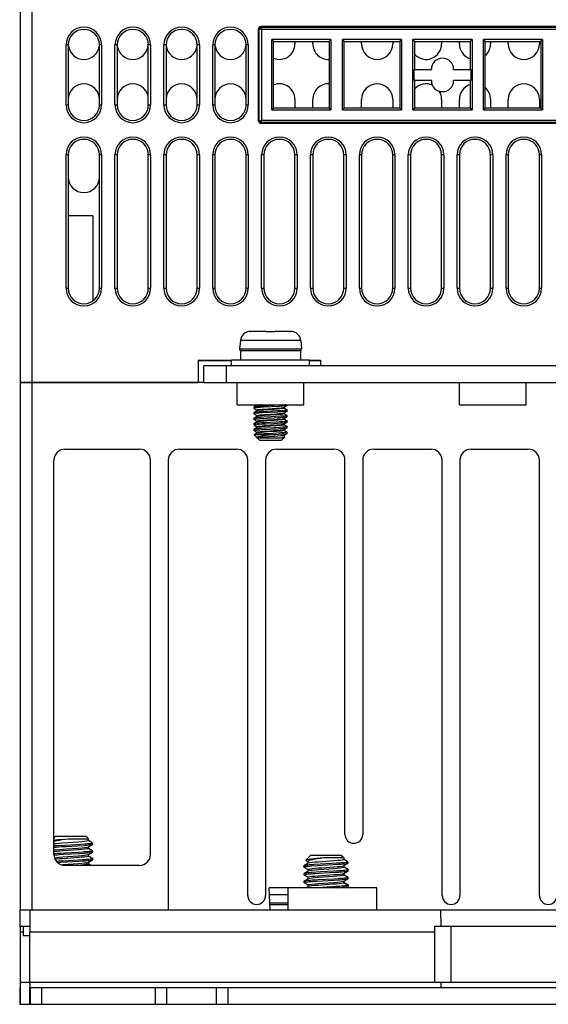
# Model space of a CAD drawing. Header units: millimetres. Extents: x 841 to 1588, y -90 to 564.
# Tile 26 of 39: x 1084 to 1132, y 394 to 482. Entities that reach past the tile are written whole.
import ezdxf

# ---------------------------------------------------------------- set-up
doc = ezdxf.new("R2010")
doc.units = ezdxf.units.MM
doc.header["$LTSCALE"] = 30.734
doc.layers.get('0').update_dxf_attribs({"linetype": 'CONTINUOUS'})

msp = doc.modelspace()

# ---------------------------------------------------------------- linework, layer by layer
for p, q in [((1085.003, 546.526), (1085.003, 449.526)), ((1084.003, 449.526), (1084.003, 545.526)), ((1105.628, 481.576), (1105.628, 481.513)), ((1157.378, 481.576), (1105.628, 481.576)), ((1105.628, 481.513), (1157.378, 481.513)), ((1105.428, 473.076), (1105.428, 481.376)), ((1105.491, 481.376), (1105.428, 481.376)), ((1105.491, 473.076), (1105.491, 481.376)), ((1105.494, 481.376), (1105.491, 481.376)), ((1105.691, 481.313), (1105.691, 473.139)), ((1157.315, 481.313), (1105.691, 481.313)), ((1088.103, 474.526), (1088.103, 479.926)), ((1088.303, 479.926), (1088.103, 479.926)), ((1088.303, 479.926), (1088.303, 474.526)), ((1091.103, 474.526), (1091.103, 479.926)), ((1091.303, 479.926), (1091.103, 479.926)), ((1091.303, 479.926), (1091.303, 474.526)), ((1092.503, 474.526), (1092.503, 479.926)), ((1092.703, 479.926), (1092.503, 479.926)), ((1092.703, 479.926), (1092.703, 474.526)), ((1095.503, 474.526), (1095.503, 479.926)), ((1095.703, 479.926), (1095.503, 479.926)), ((1095.703, 479.926), (1095.703, 474.526)), ((1096.903, 474.526), (1096.903, 479.926)), ((1097.103, 479.926), (1096.903, 479.926)), ((1097.103, 479.926), (1097.103, 474.526)), ((1099.903, 474.526), (1099.903, 479.926)), ((1100.103, 479.926), (1099.903, 479.926)), ((1100.103, 479.926), (1100.103, 474.526)), ((1101.303, 474.526), (1101.303, 479.926)), ((1101.503, 479.926), (1101.303, 479.926)), ((1101.503, 479.926), (1101.503, 474.526)), ((1104.303, 474.526), (1104.303, 479.926)), ((1104.503, 479.926), (1104.303, 479.926)), ((1104.503, 479.926), (1104.503, 474.526)), ((1106.618, 474.086), (1106.617, 480.408)), ((1106.617, 480.408), (1106.778, 480.226)), ((1111.939, 480.408), (1106.617, 480.408)), ((1106.778, 474.226), (1106.778, 480.226)), ((1106.778, 480.226), (1111.778, 480.226)), ((1108.703, 480.226), (1108.703, 480.026)), ((1110.303, 480.026), (1110.303, 480.226)), ((1111.778, 480.226), (1111.94, 480.408)), ((1111.778, 480.226), (1111.778, 474.226)), ((1111.94, 480.408), (1111.939, 474.086)), ((1112.968, 474.086), (1112.967, 480.408)), ((1112.967, 480.408), (1113.128, 480.226)), ((1118.289, 480.408), (1112.967, 480.408)), ((1113.128, 474.226), (1113.128, 480.226)), ((1113.128, 480.226), (1118.128, 480.226)), ((1114.703, 480.026), (1114.703, 480.226)), ((1117.503, 480.226), (1117.503, 480.026)), ((1118.128, 480.226), (1118.29, 480.408)), ((1118.128, 480.226), (1118.128, 474.226)), ((1118.29, 480.408), (1118.289, 474.086)), ((1119.318, 474.086), (1119.317, 480.408)), ((1119.317, 480.408), (1119.478, 480.226)), ((1124.639, 480.408), (1119.317, 480.408)), ((1119.478, 477.726), (1119.478, 480.226)), ((1119.478, 480.226), (1124.478, 480.226)), ((1121.903, 480.226), (1121.903, 480.026)), ((1123.503, 480.026), (1123.503, 480.226)), ((1124.478, 480.226), (1124.64, 480.408)), ((1124.478, 480.226), (1124.478, 477.726)), ((1124.64, 480.408), (1124.639, 474.086)), ((1125.668, 474.086), (1125.667, 480.408)), ((1125.667, 480.408), (1125.828, 480.226)), ((1130.989, 480.408), (1125.667, 480.408)), ((1125.828, 474.226), (1125.828, 480.226)), ((1125.828, 480.226), (1130.828, 480.226)), ((1126.303, 480.226), (1126.303, 480.026)), ((1127.903, 480.026), (1127.903, 480.226)), ((1130.703, 480.226), (1130.703, 480.026)), ((1130.828, 480.226), (1130.99, 480.408)), ((1130.828, 480.226), (1130.828, 474.226)), ((1130.99, 480.408), (1130.989, 474.086)), ((1119.44, 476.726), (1119.44, 477.726)), ((1119.44, 477.726), (1120.978, 477.726)), ((1122.978, 477.726), (1124.517, 477.726)), ((1124.517, 477.726), (1124.517, 476.726)), ((1120.978, 476.726), (1119.44, 476.726)), ((1119.478, 474.226), (1119.478, 476.726)), ((1124.517, 476.726), (1122.978, 476.726)), ((1124.478, 476.726), (1124.478, 474.226)), ((1088.103, 474.526), (1088.303, 474.526)), ((1091.103, 474.526), (1091.303, 474.526)), ((1092.503, 474.526), (1092.703, 474.526)), ((1095.503, 474.526), (1095.703, 474.526)), ((1096.903, 474.526), (1097.103, 474.526)), ((1099.903, 474.526), (1100.103, 474.526)), ((1101.303, 474.526), (1101.503, 474.526)), ((1104.303, 474.526), (1104.503, 474.526)), ((1108.703, 475.026), (1108.703, 474.226)), ((1110.303, 474.226), (1110.303, 475.026)), ((1114.703, 474.226), (1114.703, 475.026)), ((1117.503, 475.026), (1117.503, 474.226)), ((1121.903, 475.026), (1121.903, 474.226)), ((1123.503, 474.226), (1123.503, 475.026)), ((1126.303, 475.026), (1126.303, 474.226)), ((1127.903, 474.226), (1127.903, 475.026)), ((1130.703, 475.026), (1130.703, 474.226)), ((1106.617, 474.086), (1111.939, 474.086)), ((1106.618, 474.086), (1106.778, 474.226)), ((1111.778, 474.226), (1106.778, 474.226)), ((1111.939, 474.086), (1111.778, 474.226)), ((1112.967, 474.086), (1118.289, 474.086)), ((1113.128, 474.226), (1112.968, 474.086)), ((1118.128, 474.226), (1113.128, 474.226)), ((1118.289, 474.086), (1118.128, 474.226)), ((1119.317, 474.086), (1124.639, 474.086)), ((1119.478, 474.226), (1119.318, 474.086)), ((1124.478, 474.226), (1119.478, 474.226)), ((1124.639, 474.086), (1124.478, 474.226)), ((1125.667, 474.086), (1130.989, 474.086)), ((1125.828, 474.226), (1125.668, 474.086)), ((1130.828, 474.226), (1125.828, 474.226)), ((1130.989, 474.086), (1130.828, 474.226)), ((1105.428, 473.076), (1105.491, 473.076)), ((1105.628, 472.939), (1105.628, 472.876)), ((1157.378, 472.939), (1105.628, 472.939)), ((1105.628, 472.876), (1157.378, 472.876)), ((1105.691, 473.139), (1157.315, 473.139)), ((1088.103, 458.026), (1088.103, 470.026)), ((1088.303, 470.026), (1088.103, 470.026)), ((1088.303, 470.026), (1088.303, 458.026)), ((1091.103, 458.026), (1091.103, 470.026)), ((1091.303, 470.026), (1091.103, 470.026)), ((1091.303, 470.026), (1091.303, 458.026)), ((1092.503, 458.026), (1092.503, 470.026)), ((1092.703, 470.026), (1092.503, 470.026)), ((1092.703, 470.026), (1092.703, 458.026)), ((1095.503, 458.026), (1095.503, 470.026)), ((1095.703, 470.026), (1095.503, 470.026)), ((1095.703, 470.026), (1095.703, 458.026)), ((1096.903, 458.026), (1096.903, 470.026)), ((1097.103, 470.026), (1096.903, 470.026)), ((1097.103, 470.026), (1097.103, 458.026)), ((1099.903, 458.026), (1099.903, 470.026)), ((1100.103, 470.026), (1099.903, 470.026)), ((1100.103, 470.026), (1100.103, 458.026)), ((1101.303, 458.026), (1101.303, 470.026)), ((1101.503, 470.026), (1101.303, 470.026)), ((1101.503, 470.026), (1101.503, 458.026)), ((1104.303, 458.026), (1104.303, 470.026)), ((1104.503, 470.026), (1104.303, 470.026)), ((1104.503, 470.026), (1104.503, 458.026)), ((1105.703, 458.026), (1105.703, 470.026)), ((1105.903, 470.026), (1105.703, 470.026)), ((1105.903, 470.026), (1105.903, 458.026)), ((1108.703, 458.026), (1108.703, 470.026)), ((1108.903, 470.026), (1108.703, 470.026)), ((1108.903, 470.026), (1108.903, 458.026)), ((1110.103, 458.026), (1110.103, 470.026)), ((1110.303, 470.026), (1110.103, 470.026)), ((1110.303, 470.026), (1110.303, 458.026)), ((1113.103, 458.026), (1113.103, 470.026)), ((1113.303, 470.026), (1113.103, 470.026)), ((1113.303, 470.026), (1113.303, 458.026)), ((1114.503, 458.026), (1114.503, 470.026)), ((1114.703, 470.026), (1114.503, 470.026)), ((1114.703, 470.026), (1114.703, 458.026)), ((1117.503, 458.026), (1117.503, 470.026)), ((1117.703, 470.026), (1117.503, 470.026)), ((1117.703, 470.026), (1117.703, 458.026)), ((1118.903, 458.026), (1118.903, 470.026)), ((1119.103, 470.026), (1118.903, 470.026)), ((1119.103, 470.026), (1119.103, 458.026)), ((1121.903, 458.026), (1121.903, 470.026)), ((1122.103, 470.026), (1121.903, 470.026)), ((1122.103, 470.026), (1122.103, 458.026)), ((1123.303, 458.026), (1123.303, 470.026)), ((1123.503, 470.026), (1123.303, 470.026)), ((1123.503, 470.026), (1123.503, 458.026)), ((1126.503, 470.026), (1126.303, 470.026)), ((1126.303, 458.026), (1126.303, 470.026)), ((1126.503, 470.026), (1126.503, 458.026)), ((1127.903, 470.026), (1127.703, 470.026)), ((1127.703, 458.026), (1127.703, 470.026)), ((1127.903, 470.026), (1127.903, 458.026)), ((1130.903, 470.026), (1130.703, 470.026)), ((1130.703, 458.026), (1130.703, 470.026)), ((1130.903, 470.026), (1130.903, 458.026)), ((1090.503, 464.526), (1088.303, 464.526)), ((1090.503, 464.526), (1090.503, 456.879)), ((1088.103, 458.026), (1088.303, 458.026)), ((1091.103, 458.026), (1091.303, 458.026)), ((1092.503, 458.026), (1092.703, 458.026)), ((1095.503, 458.026), (1095.703, 458.026)), ((1096.903, 458.026), (1097.103, 458.026)), ((1099.903, 458.026), (1100.103, 458.026)), ((1101.303, 458.026), (1101.503, 458.026)), ((1104.303, 458.026), (1104.503, 458.026)), ((1105.703, 458.026), (1105.903, 458.026)), ((1108.703, 458.026), (1108.903, 458.026)), ((1110.103, 458.026), (1110.303, 458.026)), ((1113.103, 458.026), (1113.303, 458.026)), ((1114.503, 458.026), (1114.703, 458.026)), ((1117.503, 458.026), (1117.703, 458.026)), ((1118.903, 458.026), (1119.103, 458.026)), ((1121.903, 458.026), (1122.103, 458.026)), ((1123.303, 458.026), (1123.503, 458.026)), ((1126.303, 458.026), (1126.503, 458.026)), ((1127.703, 458.026), (1127.903, 458.026)), ((1130.703, 458.026), (1130.903, 458.026)), ((1104.684, 454.126), (1104.715, 454.126)), ((1106.103, 454.126), (1104.73, 454.126)), ((1106.103, 454.125), (1106.446, 454.126)), ((1106.903, 454.126), (1106.903, 454.126)), ((1108.277, 454.126), (1106.903, 454.126)), ((1103.789, 453.305), (1103.722, 452.544)), ((1109.218, 453.305), (1103.789, 453.305)), ((1109.218, 453.305), (1109.284, 452.544)), ((1103.722, 452.544), (1109.284, 452.544)), ((1103.803, 452.365), (1103.803, 451.526)), ((1109.196, 452.365), (1103.803, 452.365)), ((1109.196, 452.365), (1109.196, 451.526)), ((1100.003, 451.526), (1100.003, 449.526)), ((1100.003, 451.526), (1103.003, 451.526)), ((1103.003, 451.487), (1100.003, 451.487)), ((1103.003, 451.026), (1103.003, 451.526)), ((1110.003, 451.526), (1103.003, 451.526)), ((1110.003, 451.526), (1111.003, 451.526)), ((1110.003, 451.026), (1110.003, 451.526)), ((1111.003, 451.487), (1110.003, 451.487)), ((1111.003, 451.526), (1111.003, 451.026)), ((1100.503, 449.526), (1100.503, 451.026)), ((1162.503, 451.026), (1100.503, 451.026)), ((1102.503, 451.026), (1102.503, 449.526)), ((1084.003, 402.026), (1084.003, 449.526)), ((1100.503, 449.526), (1084.003, 449.526)), ((1084.003, 449.526), (1100.003, 449.526)), ((1085.003, 449.526), (1085.003, 402.026)), ((1100.503, 449.526), (1162.503, 449.526)), ((1103.503, 447.526), (1103.503, 449.526)), ((1103.503, 447.526), (1103.503, 449.526)), ((1109.503, 447.526), (1109.503, 449.526)), ((1109.503, 447.526), (1109.503, 449.526)), ((1123.503, 447.526), (1123.503, 449.526)), ((1123.503, 447.526), (1123.503, 449.526)), ((1129.503, 447.526), (1129.503, 449.526)), ((1129.503, 447.526), (1129.503, 449.526)), ((1103.503, 447.526), (1109.503, 447.526)), ((1103.503, 447.526), (1109.503, 447.526)), ((1105.01, 447.313), (1105.003, 447.306)), ((1105.003, 447.306), (1105.003, 447.206)), ((1105.021, 447.218), (1105.003, 447.206)), ((1105.003, 447.206), (1105.01, 447.199)), ((1105.281, 447.471), (1105.01, 447.313)), ((1105.01, 447.199), (1105.272, 447.047)), ((1105.282, 446.971), (1105.01, 446.813)), ((1105.122, 447.238), (1105.021, 447.218)), ((1105.274, 447.526), (1105.274, 447.462)), ((1105.274, 447.05), (1105.305, 447.068)), ((1105.274, 447.05), (1105.274, 446.962)), ((1105.305, 447.48), (1105.281, 447.471)), ((1105.315, 446.983), (1105.282, 446.971)), ((1107.174, 446.968), (1105.764, 446.89)), ((1107.279, 447.474), (1105.87, 447.396)), ((1107.279, 447.374), (1105.87, 447.296)), ((1105.974, 447.139), (1107.035, 447.211)), ((1107.733, 447.212), (1107.691, 447.191)), ((1107.702, 447.282), (1107.725, 447.291)), ((1107.725, 447.291), (1107.997, 447.449)), ((1107.725, 446.791), (1107.997, 446.949)), ((1107.733, 447.3), (1107.733, 447.212)), ((1107.997, 447.063), (1107.735, 447.216)), ((1107.939, 447.433), (1107.791, 447.413)), ((1107.997, 447.449), (1107.939, 447.433)), ((1107.997, 446.949), (1107.991, 446.946)), ((1108.001, 447.452), (1107.997, 447.449)), ((1107.997, 447.063), (1108.003, 447.056)), ((1108.003, 446.956), (1107.997, 446.949)), ((1108.003, 447.456), (1108.001, 447.452)), ((1108.003, 447.456), (1108.003, 447.526)), ((1108.003, 446.956), (1108.003, 447.056)), ((1123.503, 447.526), (1129.503, 447.526)), ((1123.503, 447.526), (1129.503, 447.526)), ((1105.003, 446.806), (1105.003, 446.706)), ((1105.003, 446.706), (1105.01, 446.699)), ((1105.01, 446.813), (1105.004, 446.806)), ((1105.01, 446.314), (1105.004, 446.306)), ((1105.004, 446.306), (1105.004, 446.206)), ((1105.08, 446.832), (1105.01, 446.813)), ((1105.01, 446.699), (1105.272, 446.547)), ((1105.282, 446.471), (1105.011, 446.314)), ((1105.011, 446.199), (1105.272, 446.047)), ((1105.078, 446.231), (1105.14, 446.24)), ((1105.274, 446.55), (1105.305, 446.568)), ((1105.274, 446.55), (1105.274, 446.462)), ((1105.274, 446.05), (1105.315, 446.071)), ((1105.274, 446.05), (1105.274, 445.962)), ((1105.305, 446.48), (1105.282, 446.471)), ((1105.764, 446.89), (1105.47, 446.871)), ((1105.563, 446.277), (1105.857, 446.296)), ((1105.885, 446.397), (1105.594, 446.379)), ((1107.174, 446.868), (1105.764, 446.79)), ((1105.857, 446.296), (1106.184, 446.315)), ((1105.97, 446.639), (1107.03, 446.71)), ((1107.036, 446.623), (1105.973, 446.552)), ((1106.184, 446.315), (1106.868, 446.35)), ((1106.868, 446.35), (1107.193, 446.369)), ((1107.606, 446.397), (1107.716, 446.406)), ((1107.733, 446.212), (1107.691, 446.192)), ((1107.692, 446.279), (1107.725, 446.291)), ((1107.701, 446.782), (1107.725, 446.791)), ((1107.733, 446.712), (1107.702, 446.694)), ((1107.725, 446.292), (1107.996, 446.449)), ((1107.733, 446.8), (1107.733, 446.712)), ((1107.733, 446.3), (1107.733, 446.212)), ((1107.996, 446.564), (1107.735, 446.716)), ((1107.997, 446.063), (1107.735, 446.216)), ((1108.002, 446.456), (1108.002, 446.557)), ((1108.003, 445.956), (1108.003, 446.056)), ((1105.009, 445.7), (1105.003, 445.707)), ((1105.003, 445.306), (1105.003, 445.206)), ((1105.004, 445.807), (1105.004, 445.706)), ((1105.282, 445.971), (1105.01, 445.814)), ((1105.281, 445.471), (1105.01, 445.313)), ((1105.01, 445.199), (1105.272, 445.047)), ((1105.011, 445.699), (1105.272, 445.547)), ((1105.072, 445.23), (1105.133, 445.239)), ((1105.103, 445.735), (1105.175, 445.744)), ((1105.274, 445.55), (1105.305, 445.568)), ((1105.274, 445.55), (1105.274, 445.462)), ((1105.305, 445.48), (1105.281, 445.471)), ((1105.315, 445.983), (1105.282, 445.971)), ((1105.491, 445.772), (1105.771, 445.79)), ((1105.994, 445.903), (1105.689, 445.886)), ((1105.771, 445.79), (1106.089, 445.809)), ((1105.834, 445.294), (1107.175, 445.368)), ((1105.971, 445.639), (1107.031, 445.711)), ((1107.04, 445.623), (1105.974, 445.552)), ((1107.008, 445.959), (1105.994, 445.903)), ((1106.089, 445.809), (1106.774, 445.845)), ((1106.804, 445.448), (1106.122, 445.411)), ((1106.774, 445.845), (1107.108, 445.864)), ((1107.319, 445.977), (1107.008, 445.959)), ((1107.108, 445.864), (1107.407, 445.882)), ((1107.559, 445.494), (1107.287, 445.476)), ((1107.691, 445.279), (1107.725, 445.291)), ((1107.701, 445.782), (1107.726, 445.791)), ((1107.733, 445.712), (1107.702, 445.694)), ((1107.733, 445.212), (1107.702, 445.194)), ((1107.725, 445.291), (1107.996, 445.449)), ((1107.726, 445.791), (1107.997, 445.949)), ((1107.733, 445.8), (1107.733, 445.712)), ((1107.733, 445.3), (1107.733, 445.212)), ((1107.996, 445.564), (1107.735, 445.716)), ((1107.996, 445.064), (1107.735, 445.216)), ((1107.921, 445.53), (1107.856, 445.52)), ((1107.932, 446.031), (1107.871, 446.022)), ((1107.997, 445.949), (1108.003, 445.956)), ((1108.003, 445.456), (1108.003, 445.556)), ((1105.503, 444.326), (1105.016, 444.813)), ((1105.282, 444.971), (1105.018, 444.818)), ((1105.051, 444.826), (1105.018, 444.818)), ((1105.104, 444.836), (1105.051, 444.826)), ((1106.411, 444.826), (1105.051, 444.826)), ((1105.177, 444.845), (1105.104, 444.836)), ((1105.274, 445.05), (1105.315, 445.071)), ((1105.274, 445.05), (1105.274, 444.962)), ((1105.277, 444.556), (1107.494, 444.556)), ((1105.305, 444.98), (1105.282, 444.971)), ((1105.503, 444.326), (1107.503, 444.326)), ((1105.919, 444.899), (1105.624, 444.882)), ((1106.754, 444.945), (1105.919, 444.899)), ((1105.938, 444.637), (1106.854, 444.698)), ((1107.39, 444.982), (1106.754, 444.945)), ((1106.918, 444.853), (1107.233, 444.872)), ((1107.233, 444.872), (1107.511, 444.89)), ((1107.494, 444.556), (1107.653, 444.578)), ((1107.503, 444.326), (1107.783, 444.606)), ((1107.511, 444.89), (1107.631, 444.899)), ((1107.693, 444.78), (1107.726, 444.791)), ((1107.726, 444.792), (1107.996, 444.949)), ((1107.726, 444.64), (1107.733, 444.657)), ((1107.733, 444.8), (1107.733, 444.657)), ((1107.79, 444.64), (1107.74, 444.669)), ((1107.903, 445.027), (1107.833, 445.018)), ((1107.996, 445.064), (1108.003, 445.056)), ((1108.002, 444.956), (1108.002, 445.057)), ((1088.003, 443.526), (1094.703, 443.526)), ((1098.303, 443.526), (1103.453, 443.526)), ((1107.053, 443.526), (1112.203, 443.526)), ((1115.803, 443.526), (1120.953, 443.526)), ((1124.553, 443.526), (1129.703, 443.526)), ((1087.003, 407.026), (1087.003, 442.526)), ((1095.703, 407.026), (1095.703, 442.526)), ((1097.303, 442.526), (1097.303, 402.026)), ((1104.453, 403.326), (1104.453, 442.526)), ((1106.053, 442.526), (1106.053, 403.326)), ((1113.203, 408.826), (1113.203, 442.526)), ((1114.803, 442.526), (1114.803, 408.826)), ((1121.953, 403.326), (1121.953, 442.526)), ((1123.553, 442.526), (1123.553, 403.326)), ((1130.703, 403.326), (1130.703, 442.526)), ((1087.103, 408.626), (1087.003, 408.526)), ((1089.902, 408.626), (1087.105, 408.626)), ((1088.281, 408.405), (1087.67, 408.351)), ((1089.208, 408.14), (1087.8, 408.04)), ((1090.124, 408.405), (1088.281, 408.405)), ((1089.398, 407.923), (1089.016, 407.9)), ((1089.745, 407.946), (1089.398, 407.923)), ((1089.903, 408.626), (1090.124, 408.405)), ((1090.124, 408.265), (1090.084, 408.24)), ((1090.113, 407.714), (1090.494, 407.935)), ((1090.124, 408.264), (1090.124, 408.405)), ((1090.421, 408.099), (1090.127, 408.269)), ((1090.425, 408.015), (1090.358, 408.003)), ((1090.42, 408.1), (1090.456, 408.073)), ((1090.471, 408.026), (1090.425, 408.015)), ((1090.456, 408.073), (1090.471, 408.026)), ((1090.471, 408.026), (1090.502, 408.026)), ((1090.487, 408.042), (1090.503, 408.027)), ((1090.494, 407.936), (1090.503, 407.946)), ((1090.503, 407.946), (1090.503, 408.027)), ((1087.103, 407.084), (1087.003, 407.076)), ((1087.256, 407.096), (1087.103, 407.084)), ((1087.202, 407.692), (1087.733, 407.727)), ((1087.601, 407.119), (1087.256, 407.096)), ((1089.016, 407.9), (1087.436, 407.809)), ((1087.489, 407.013), (1087.861, 407.035)), ((1087.986, 407.142), (1087.601, 407.119)), ((1087.733, 407.727), (1088.128, 407.751)), ((1089.208, 407.44), (1087.809, 407.34)), ((1087.861, 407.035), (1089.283, 407.116)), ((1089.206, 407.211), (1087.986, 407.142)), ((1088.128, 407.751), (1089.138, 407.808)), ((1088.139, 407.528), (1089.2, 407.602)), ((1089.138, 407.808), (1089.687, 407.841)), ((1089.572, 407.233), (1089.206, 407.211)), ((1089.283, 407.116), (1089.644, 407.139)), ((1090.083, 407.703), (1090.113, 407.715)), ((1090.124, 407.565), (1090.083, 407.54)), ((1090.112, 407.014), (1090.493, 407.235)), ((1090.124, 407.565), (1090.124, 407.714)), ((1090.124, 406.865), (1090.124, 407.028)), ((1090.493, 407.357), (1090.127, 407.57)), ((1090.423, 407.314), (1090.355, 407.303)), ((1090.502, 407.246), (1090.502, 407.346)), ((1087.015, 406.978), (1087.16, 406.989)), ((1087.794, 406.431), (1087.428, 406.408)), ((1087.626, 406.321), (1089.23, 406.413)), ((1089.21, 406.511), (1087.794, 406.431)), ((1087.795, 406.802), (1089.201, 406.902)), ((1089.205, 406.74), (1087.805, 406.64)), ((1087.805, 406.103), (1089.211, 406.203)), ((1089.578, 406.534), (1089.21, 406.511)), ((1089.23, 406.413), (1089.597, 406.435)), ((1090.118, 406.155), (1090.05, 406.131)), ((1090.124, 406.865), (1090.083, 406.84)), ((1090.084, 407.003), (1090.112, 407.014)), ((1090.084, 406.302), (1090.113, 406.314)), ((1090.113, 406.314), (1090.493, 406.535)), ((1090.12, 406.157), (1090.118, 406.155)), ((1090.118, 406.155), (1090.34, 406.026)), ((1090.124, 406.165), (1090.124, 406.328)), ((1090.494, 406.656), (1090.127, 406.869)), ((1090.375, 406.026), (1090.127, 406.17)), ((1090.424, 406.615), (1090.355, 406.603)), ((1090.502, 406.547), (1090.502, 406.646)), ((1109.894, 406.228), (1109.514, 406.007)), ((1109.68, 406.503), (1109.675, 406.492)), ((1109.675, 406.492), (1109.876, 406.376)), ((1109.678, 406.49), (1109.675, 406.492)), ((1110.103, 406.926), (1109.68, 406.503)), ((1109.882, 406.215), (1109.882, 406.386)), ((1109.923, 406.24), (1109.894, 406.228)), ((1112.902, 406.926), (1110.105, 406.926)), ((1112.016, 406.2), (1110.436, 406.109)), ((1111.281, 406.705), (1110.67, 406.651)), ((1112.208, 406.44), (1110.8, 406.34)), ((1113.124, 406.705), (1111.281, 406.705)), ((1112.398, 406.223), (1112.016, 406.2)), ((1112.138, 406.108), (1112.687, 406.141)), ((1112.745, 406.246), (1112.398, 406.223)), ((1112.903, 406.926), (1113.124, 406.705)), ((1113.124, 406.565), (1113.084, 406.54)), ((1113.113, 406.014), (1113.494, 406.235)), ((1113.124, 406.564), (1113.124, 406.705)), ((1113.421, 406.399), (1113.127, 406.569)), ((1113.425, 406.315), (1113.358, 406.303)), ((1113.42, 406.4), (1113.456, 406.373)), ((1113.471, 406.326), (1113.425, 406.315)), ((1113.456, 406.373), (1113.471, 406.326)), ((1113.471, 406.326), (1113.502, 406.326)), ((1113.487, 406.342), (1113.503, 406.327)), ((1113.494, 406.236), (1113.503, 406.246)), ((1113.503, 406.246), (1113.503, 406.327)), ((1087.655, 406.091), (1087.805, 406.103)), ((1094.703, 406.026), (1088.003, 406.026)), ((1109.504, 405.996), (1109.504, 405.896)), ((1109.504, 405.297), (1109.504, 405.196)), ((1109.513, 405.886), (1109.88, 405.673)), ((1109.893, 405.528), (1109.513, 405.307)), ((1109.882, 405.678), (1109.924, 405.703)), ((1109.882, 405.515), (1109.882, 405.678)), ((1109.924, 405.54), (1109.893, 405.528)), ((1110.202, 405.992), (1110.733, 406.027)), ((1110.601, 405.419), (1110.256, 405.396)), ((1110.489, 405.313), (1110.861, 405.335)), ((1110.986, 405.442), (1110.601, 405.419)), ((1110.733, 406.027), (1111.128, 406.051)), ((1112.208, 405.74), (1110.809, 405.64)), ((1110.861, 405.335), (1112.283, 405.416)), ((1112.206, 405.511), (1110.986, 405.442)), ((1111.128, 406.051), (1112.138, 406.108)), ((1111.139, 405.828), (1112.2, 405.902)), ((1112.572, 405.533), (1112.206, 405.511)), ((1112.283, 405.416), (1112.644, 405.439)), ((1113.083, 406.003), (1113.113, 406.015)), ((1113.124, 405.865), (1113.083, 405.84)), ((1113.084, 405.303), (1113.112, 405.314)), ((1113.112, 405.314), (1113.493, 405.535)), ((1113.124, 405.865), (1113.124, 406.014)), ((1113.124, 405.165), (1113.124, 405.328)), ((1113.493, 405.657), (1113.127, 405.87)), ((1113.423, 405.614), (1113.355, 405.603)), ((1113.502, 405.546), (1113.502, 405.646)), ((1109.512, 405.186), (1109.504, 405.196)), ((1109.504, 404.596), (1109.504, 404.496)), ((1109.513, 405.186), (1109.88, 404.973)), ((1109.894, 404.828), (1109.513, 404.607)), ((1109.514, 404.485), (1109.879, 404.272)), ((1109.586, 404.529), (1109.654, 404.54)), ((1109.604, 405.231), (1109.679, 405.243)), ((1109.882, 404.977), (1109.923, 405.003)), ((1109.882, 404.815), (1109.882, 404.977)), ((1109.923, 404.84), (1109.894, 404.828)), ((1110.794, 404.731), (1110.428, 404.708)), ((1110.626, 404.621), (1112.23, 404.713)), ((1112.21, 404.811), (1110.794, 404.731)), ((1110.795, 405.102), (1112.201, 405.202)), ((1112.205, 405.04), (1110.805, 404.94)), ((1110.805, 404.403), (1112.211, 404.503)), ((1112.578, 404.834), (1112.21, 404.811)), ((1112.23, 404.713), (1112.597, 404.735)), ((1113.118, 404.455), (1113.05, 404.431)), ((1113.124, 405.165), (1113.083, 405.14)), ((1113.084, 404.602), (1113.113, 404.614)), ((1113.113, 404.614), (1113.493, 404.835)), ((1113.12, 404.457), (1113.118, 404.455)), ((1113.118, 404.455), (1113.485, 404.243)), ((1113.124, 404.465), (1113.124, 404.628)), ((1113.494, 404.956), (1113.127, 405.169)), ((1113.494, 404.257), (1113.127, 404.47)), ((1113.424, 404.915), (1113.355, 404.903)), ((1113.502, 404.847), (1113.502, 404.946)), ((1108.082, 404.026), (1106.392, 404.026)), ((1106.461, 402.026), (1106.392, 404.026)), ((1116.082, 404.026), (1108.082, 404.026)), ((1108.082, 402.026), (1108.082, 404.026)), ((1109.893, 404.127), (1109.72, 404.027)), ((1109.882, 404.277), (1109.923, 404.302)), ((1109.882, 404.115), (1109.882, 404.277)), ((1109.921, 404.139), (1109.893, 404.128)), ((1111.19, 404.054), (1110.721, 404.026)), ((1112.13, 404.334), (1111.085, 404.261)), ((1112.008, 404.099), (1111.19, 404.054)), ((1112.387, 404.122), (1112.008, 404.099)), ((1112.729, 404.144), (1112.387, 404.122)), ((1113.305, 404.026), (1113.493, 404.135)), ((1113.417, 404.213), (1113.346, 404.202)), ((1113.493, 404.135), (1113.495, 404.137)), ((1113.503, 404.247), (1113.495, 404.236)), ((1113.495, 404.236), (1113.495, 404.137)), ((1113.495, 404.137), (1113.503, 404.146)), ((1113.503, 404.147), (1113.503, 404.246)), ((1116.082, 402.026), (1116.082, 404.026)), ((1108.082, 403.376), (1106.414, 403.376)), ((1108.082, 402.626), (1106.44, 402.626)), ((1084.003, 402.026), (1083.981, 402.026)), ((1084.003, 402.026), (1097.303, 402.026)), ((1084.842, 401.913), (1084.843, 401.719)), ((1084.843, 401.719), (1084.847, 400.896)), ((1097.303, 402.026), (1165.703, 402.026)), ((1108.082, 402.476), (1106.446, 402.476)), ((1121.843, 401.719), (1121.841, 401.913)), ((1121.847, 400.896), (1121.843, 401.719)), ((1083.971, 400.473), (1083.975, 401.589)), ((1084.847, 400.896), (1084.848, 400.026)), ((1121.847, 400.526), (1121.847, 400.896)), ((1083.979, 400.38), (1083.976, 394.278)), ((1084.251, 400.026), (1083.978, 400.026)), ((1084.251, 400.526), (1083.981, 400.526)), ((1084.823, 400.526), (1084.251, 400.526)), ((1084.251, 400.526), (1084.251, 399.726)), ((1084.838, 400.526), (1084.823, 400.526)), ((1121.253, 400.026), (1084.848, 400.026)), ((1084.848, 395.371), (1084.848, 400.026)), ((1141.753, 400.526), (1121.253, 400.526)), ((1121.253, 400.526), (1121.253, 395.526)), ((1122.753, 395.526), (1122.753, 400.526)), ((1084.251, 399.726), (1084.841, 399.726)), ((1083.978, 395.526), (1084.841, 395.526)), ((1084.848, 395.526), (1121.253, 395.526)), ((1121.253, 395.526), (1141.753, 395.526)), ((1121.848, 395.371), (1121.847, 395.526)), ((1083.926, 395.026), (1083.969, 395.026)), ((1083.926, 395.026), (1083.926, 393.526)), ((1084.842, 394.656), (1084.841, 395.079)), ((1084.845, 393.834), (1084.842, 394.656)), ((1084.848, 395.371), (1084.849, 395.122)), ((1084.849, 395.122), (1084.85, 395.051)), ((1084.85, 395.026), (1179.892, 395.026)), ((1084.893, 393.526), (1084.893, 395.026)), ((1085.898, 395.026), (1085.898, 393.526)), ((1096.148, 393.526), (1096.148, 395.026)), ((1097.143, 395.026), (1097.143, 393.526)), ((1101.624, 395.026), (1101.624, 393.526)), ((1101.643, 393.526), (1101.643, 395.026)), ((1102.647, 395.026), (1102.647, 393.526)), ((1121.848, 395.122), (1121.848, 395.371)), ((1121.849, 395.051), (1121.848, 395.122)), ((1084.847, 393.639), (1084.845, 393.834)), ((1083.926, 393.526), (1179.892, 393.526)), ((1084.848, 393.577), (1084.847, 393.639))]:
    msp.add_line(p, q)
for points in [[(1105.628, 481.513), (1105.602, 481.51), (1105.576, 481.503), (1105.552, 481.49), (1105.532, 481.473), (1105.515, 481.452), (1105.502, 481.429), (1105.494, 481.403), (1105.491, 481.376)], [(1105.628, 481.513), (1105.629, 481.508), (1105.632, 481.497), (1105.637, 481.479), (1105.644, 481.455), (1105.653, 481.427), (1105.663, 481.393), (1105.676, 481.355), (1105.691, 481.313)], [(1105.691, 481.313), (1105.657, 481.326), (1105.624, 481.337), (1105.594, 481.347), (1105.567, 481.355), (1105.544, 481.362), (1105.525, 481.367), (1105.51, 481.371), (1105.494, 481.376)], [(1105.491, 473.076), (1105.496, 473.077), (1105.508, 473.08), (1105.526, 473.085), (1105.549, 473.092), (1105.578, 473.101), (1105.612, 473.111), (1105.65, 473.124), (1105.691, 473.139)], [(1105.491, 473.076), (1105.494, 473.049), (1105.502, 473.024), (1105.515, 473), (1105.532, 472.979), (1105.552, 472.962), (1105.576, 472.95), (1105.602, 472.942), (1105.628, 472.939)], [(1105.636, 472.969), (1105.629, 472.943), (1105.628, 472.939)], [(1105.691, 473.139), (1105.676, 473.097), (1105.663, 473.058), (1105.652, 473.022), (1105.643, 472.992), (1105.636, 472.969)], [(1104.715, 454.126), (1104.722, 454.126), (1104.73, 454.126)], [(1106.446, 454.126), (1106.767, 454.126), (1106.903, 454.125)], [(1108.277, 454.126), (1108.284, 454.126), (1108.292, 454.126)], [(1108.292, 454.126), (1108.307, 454.126), (1108.315, 454.126), (1108.323, 454.125)], [(1105.305, 447.357), (1105.122, 447.338), (1105.022, 447.318), (1105.01, 447.313)], [(1105.87, 447.296), (1105.559, 447.277), (1105.305, 447.257), (1105.122, 447.238)], [(1105.654, 447.526), (1105.544, 447.516), (1105.396, 447.498), (1105.305, 447.48)], [(1105.87, 447.396), (1105.559, 447.377), (1105.305, 447.357)], [(1105.305, 447.068), (1105.397, 447.086), (1105.544, 447.104), (1105.74, 447.122), (1105.974, 447.139)], [(1106.185, 447.066), (1105.887, 447.046), (1105.632, 447.025), (1105.436, 447.004), (1105.315, 446.983)], [(1107.691, 447.191), (1107.568, 447.171), (1107.374, 447.15), (1107.12, 447.129), (1106.823, 447.108), (1106.185, 447.066)], [(1107.035, 447.211), (1107.269, 447.228), (1107.464, 447.246), (1107.611, 447.264), (1107.702, 447.282)], [(1107.901, 447.027), (1107.727, 447.007), (1107.48, 446.988), (1107.174, 446.968)], [(1107.888, 447.526), (1107.791, 447.513), (1107.567, 447.494), (1107.279, 447.474)], [(1107.791, 447.413), (1107.567, 447.394), (1107.279, 447.374)], [(1107.991, 446.946), (1107.901, 446.927), (1107.727, 446.907)], [(1108.003, 447.056), (1107.991, 447.046), (1107.901, 447.027)], [(1105.08, 446.732), (1105.008, 446.712), (1105.003, 446.706)], [(1105.004, 446.206), (1105.009, 446.213), (1105.034, 446.222), (1105.078, 446.231)], [(1105.01, 446.199), (1105.004, 446.204), (1105.004, 446.206)], [(1105.348, 446.361), (1105.246, 446.353), (1105.16, 446.344), (1105.092, 446.334), (1105.043, 446.325), (1105.013, 446.315), (1105.01, 446.314)], [(1105.47, 446.871), (1105.237, 446.851), (1105.08, 446.832)], [(1105.764, 446.79), (1105.469, 446.771), (1105.237, 446.751), (1105.08, 446.732)], [(1105.14, 446.24), (1105.221, 446.249), (1105.319, 446.259), (1105.434, 446.268), (1105.563, 446.277)], [(1105.305, 446.568), (1105.397, 446.586), (1105.544, 446.604), (1105.739, 446.622), (1105.97, 446.639)], [(1105.973, 446.552), (1105.739, 446.534), (1105.543, 446.516), (1105.396, 446.498), (1105.305, 446.48)], [(1105.315, 446.071), (1105.437, 446.092), (1105.631, 446.112), (1105.884, 446.133), (1106.18, 446.154), (1106.816, 446.196)], [(1106.186, 446.067), (1105.888, 446.046), (1105.632, 446.025), (1105.437, 446.004), (1105.315, 445.983)], [(1105.594, 446.379), (1105.464, 446.37), (1105.348, 446.361)], [(1107.361, 446.48), (1106.548, 446.434), (1105.885, 446.397)], [(1107.691, 446.192), (1107.569, 446.171), (1107.375, 446.15), (1107.121, 446.129), (1106.825, 446.108), (1106.186, 446.067)], [(1106.816, 446.196), (1107.114, 446.217), (1107.372, 446.238), (1107.57, 446.259), (1107.692, 446.279)], [(1107.03, 446.71), (1107.263, 446.728), (1107.46, 446.746), (1107.609, 446.764), (1107.701, 446.782)], [(1107.702, 446.694), (1107.61, 446.676), (1107.463, 446.659), (1107.268, 446.641), (1107.036, 446.623)], [(1107.727, 446.907), (1107.48, 446.888), (1107.174, 446.868)], [(1107.193, 446.369), (1107.342, 446.378), (1107.606, 446.397)], [(1107.815, 446.516), (1107.725, 446.507), (1107.618, 446.498), (1107.497, 446.489), (1107.361, 446.48)], [(1107.716, 446.406), (1107.81, 446.415), (1107.886, 446.425), (1107.943, 446.434), (1107.981, 446.443), (1107.996, 446.449)], [(1107.944, 446.534), (1107.889, 446.525), (1107.815, 446.516)], [(1108.003, 446.057), (1107.998, 446.05), (1107.975, 446.041), (1107.932, 446.031)], [(1108.003, 446.557), (1108.001, 446.552), (1107.982, 446.543), (1107.944, 446.534)], [(1107.996, 446.564), (1108, 446.561), (1108.003, 446.557)], [(1107.996, 446.449), (1108, 446.452), (1108.002, 446.456)], [(1107.996, 446.064), (1108.002, 446.059), (1108.003, 446.057)], [(1105.003, 445.707), (1105.003, 445.708), (1105.017, 445.717), (1105.05, 445.726), (1105.103, 445.735)], [(1105.003, 445.206), (1105.007, 445.212), (1105.03, 445.221), (1105.072, 445.23)], [(1105.01, 445.199), (1105.005, 445.202), (1105.003, 445.206)], [(1105.01, 445.814), (1105.008, 445.812), (1105.004, 445.807)], [(1105.011, 445.314), (1105.006, 445.31), (1105.004, 445.307)], [(1105.314, 445.859), (1105.217, 445.849), (1105.137, 445.841), (1105.075, 445.831), (1105.032, 445.822), (1105.01, 445.814)], [(1105.29, 445.357), (1105.196, 445.347), (1105.12, 445.338), (1105.062, 445.329), (1105.024, 445.32), (1105.011, 445.314)], [(1105.133, 445.239), (1105.213, 445.248), (1105.309, 445.258), (1105.421, 445.267), (1105.546, 445.276), (1105.685, 445.285), (1105.834, 445.294)], [(1105.175, 445.744), (1105.265, 445.754), (1105.37, 445.763), (1105.491, 445.772)], [(1105.658, 445.384), (1105.522, 445.375), (1105.399, 445.366), (1105.29, 445.357)], [(1105.305, 445.568), (1105.397, 445.586), (1105.545, 445.604), (1105.74, 445.622), (1105.971, 445.639)], [(1105.974, 445.552), (1105.739, 445.534), (1105.543, 445.516), (1105.396, 445.498), (1105.305, 445.48)], [(1105.689, 445.886), (1105.552, 445.877), (1105.426, 445.868), (1105.314, 445.859)], [(1105.315, 445.071), (1105.437, 445.092), (1105.632, 445.113), (1105.886, 445.133), (1106.182, 445.154), (1106.817, 445.196)], [(1106.122, 445.411), (1105.96, 445.402), (1105.658, 445.384)], [(1107.702, 445.194), (1107.61, 445.176), (1107.462, 445.158), (1107.266, 445.141), (1107.033, 445.123), (1106.774, 445.105)], [(1107.287, 445.476), (1106.972, 445.457), (1106.804, 445.448)], [(1106.817, 445.196), (1107.114, 445.217), (1107.371, 445.238), (1107.568, 445.258), (1107.691, 445.279)], [(1107.031, 445.711), (1107.263, 445.728), (1107.46, 445.746), (1107.609, 445.764), (1107.701, 445.782)], [(1107.702, 445.694), (1107.611, 445.677), (1107.465, 445.659), (1107.272, 445.641), (1107.04, 445.623)], [(1107.175, 445.368), (1107.324, 445.377), (1107.461, 445.386), (1107.585, 445.396), (1107.696, 445.404)], [(1107.871, 446.022), (1107.793, 446.013), (1107.697, 446.005), (1107.585, 445.996), (1107.459, 445.986), (1107.319, 445.977)], [(1107.407, 445.882), (1107.538, 445.892), (1107.655, 445.901)], [(1107.856, 445.52), (1107.774, 445.511), (1107.675, 445.503), (1107.559, 445.494)], [(1107.655, 445.901), (1107.757, 445.91), (1107.843, 445.919), (1107.911, 445.929), (1107.962, 445.938), (1107.993, 445.947), (1107.997, 445.949)], [(1107.696, 445.404), (1107.792, 445.413), (1107.872, 445.422), (1107.934, 445.431), (1107.977, 445.441), (1107.996, 445.449)], [(1108.003, 445.556), (1107.995, 445.548), (1107.967, 445.539), (1107.921, 445.53)], [(1107.996, 445.564), (1108.003, 445.557), (1108.003, 445.556)], [(1107.996, 445.449), (1107.999, 445.451), (1108.003, 445.456)], [(1105.018, 444.818), (1105.015, 444.815), (1105.016, 444.813)], [(1105.372, 444.863), (1105.266, 444.854), (1105.177, 444.845)], [(1105.277, 444.556), (1105.293, 444.603), (1105.39, 444.65), (1105.557, 444.694), (1105.788, 444.738), (1106.078, 444.782), (1106.411, 444.826)], [(1105.277, 444.556), (1105.339, 444.576), (1105.478, 444.597), (1105.682, 444.617), (1105.938, 444.637)], [(1106.774, 445.105), (1106.231, 445.07), (1105.972, 445.052), (1105.738, 445.034), (1105.543, 445.016), (1105.396, 444.998), (1105.305, 444.98)], [(1105.624, 444.882), (1105.492, 444.873), (1105.372, 444.863)], [(1106.41, 444.826), (1106.581, 444.835), (1106.918, 444.853)], [(1106.854, 444.698), (1107.142, 444.719), (1107.388, 444.739), (1107.576, 444.759), (1107.693, 444.78)], [(1107.642, 445), (1107.523, 444.991), (1107.39, 444.982)], [(1107.494, 444.556), (1107.565, 444.572), (1107.624, 444.589)], [(1107.624, 444.589), (1107.671, 444.606), (1107.705, 444.623), (1107.726, 444.64)], [(1107.631, 444.899), (1107.738, 444.908), (1107.827, 444.917), (1107.9, 444.926), (1107.954, 444.936), (1107.988, 444.945), (1107.997, 444.949)], [(1107.833, 445.018), (1107.746, 445.009), (1107.642, 445)], [(1107.653, 444.578), (1107.757, 444.601), (1107.797, 444.619)], [(1107.797, 444.619), (1107.799, 444.623), (1107.79, 444.64)], [(1108.003, 445.056), (1108.003, 445.054), (1107.988, 445.045), (1107.955, 445.036), (1107.903, 445.027)], [(1107.997, 444.949), (1108.003, 444.955), (1108.003, 444.957)], [(1088.281, 408.405), (1087.998, 408.365), (1087.732, 408.325), (1087.49, 408.285), (1087.28, 408.245), (1087.11, 408.205), (1087.003, 408.171)], [(1087.67, 408.351), (1087.394, 408.324), (1087.151, 408.298), (1087.003, 408.278)], [(1087.8, 408.04), (1087.491, 408.015), (1087.235, 407.99), (1087.043, 407.965), (1087.003, 407.956)], [(1090.084, 408.24), (1089.964, 408.215), (1089.771, 408.19), (1089.516, 408.165), (1089.208, 408.14)], [(1089.687, 407.841), (1089.849, 407.853), (1089.996, 407.864), (1090.126, 407.877), (1090.239, 407.889), (1090.332, 407.9), (1090.405, 407.912), (1090.459, 407.923), (1090.491, 407.934), (1090.494, 407.936)], [(1090.358, 408.003), (1090.272, 407.992), (1090.166, 407.98), (1090.042, 407.969), (1089.901, 407.958), (1089.745, 407.946)], [(1087.436, 407.809), (1087.266, 407.797), (1087.111, 407.786), (1087.003, 407.776)], [(1087.003, 407.677), (1087.051, 407.681), (1087.202, 407.692)], [(1087.003, 407.419), (1087.045, 407.428), (1087.24, 407.453), (1087.498, 407.478), (1087.802, 407.503), (1088.139, 407.528)], [(1087.809, 407.34), (1087.501, 407.315), (1087.241, 407.29), (1087.045, 407.265), (1087.003, 407.256)], [(1089.2, 407.602), (1089.507, 407.627), (1089.766, 407.652), (1089.962, 407.678), (1090.083, 407.703)], [(1090.083, 407.54), (1089.962, 407.515), (1089.769, 407.489), (1089.513, 407.464), (1089.208, 407.44)], [(1090.355, 407.303), (1090.267, 407.292), (1090.16, 407.28), (1090.035, 407.268), (1089.894, 407.257), (1089.739, 407.245), (1089.572, 407.233)], [(1089.644, 407.139), (1089.807, 407.15), (1089.955, 407.162), (1090.088, 407.174), (1090.205, 407.185), (1090.304, 407.196), (1090.384, 407.207), (1090.444, 407.219), (1090.484, 407.23), (1090.493, 407.235)], [(1090.503, 407.346), (1090.497, 407.338), (1090.47, 407.326), (1090.423, 407.314)], [(1090.493, 407.235), (1090.501, 407.242), (1090.502, 407.246)], [(1090.494, 407.357), (1090.502, 407.349), (1090.503, 407.346)], [(1087.051, 406.729), (1087.234, 406.752), (1087.489, 406.777), (1087.795, 406.802)], [(1087.805, 406.64), (1087.497, 406.615), (1087.239, 406.59), (1087.114, 406.574)], [(1087.16, 406.989), (1087.319, 407.001), (1087.489, 407.013)], [(1087.428, 406.408), (1087.26, 406.397), (1087.23, 406.394)], [(1087.318, 406.3), (1087.443, 406.309), (1087.626, 406.321)], [(1089.201, 406.902), (1089.51, 406.927), (1089.77, 406.952), (1089.965, 406.978), (1090.084, 407.003)], [(1090.083, 406.84), (1089.962, 406.814), (1089.768, 406.789), (1089.511, 406.765), (1089.205, 406.74)], [(1089.211, 406.203), (1089.516, 406.228), (1089.772, 406.253), (1089.964, 406.277), (1090.084, 406.302)], [(1090.355, 406.603), (1090.267, 406.592), (1090.161, 406.58), (1090.037, 406.569), (1089.898, 406.557), (1089.744, 406.546), (1089.578, 406.534)], [(1089.597, 406.435), (1089.765, 406.447), (1089.919, 406.459), (1090.058, 406.471), (1090.181, 406.482), (1090.285, 406.493), (1090.37, 406.505), (1090.434, 406.517), (1090.478, 406.529), (1090.494, 406.536)], [(1090.124, 406.165), (1090.124, 406.163), (1090.124, 406.162), (1090.123, 406.16), (1090.122, 406.159), (1090.12, 406.157)], [(1090.503, 406.646), (1090.497, 406.638), (1090.471, 406.626), (1090.424, 406.615)], [(1090.494, 406.656), (1090.502, 406.649), (1090.503, 406.646)], [(1090.494, 406.536), (1090.5, 406.54), (1090.503, 406.547)], [(1109.801, 406.545), (1109.707, 406.518), (1109.68, 406.503)], [(1110.67, 406.651), (1110.394, 406.624), (1110.151, 406.598), (1109.951, 406.571), (1109.801, 406.545)], [(1109.985, 406.466), (1109.908, 406.426), (1109.882, 406.386)], [(1110.8, 406.34), (1110.491, 406.315), (1110.235, 406.29), (1110.043, 406.265), (1109.923, 406.24)], [(1111.281, 406.705), (1110.998, 406.665), (1110.732, 406.625), (1110.49, 406.585), (1110.28, 406.545), (1110.11, 406.505), (1109.985, 406.466)], [(1113.084, 406.54), (1112.964, 406.515), (1112.771, 406.49), (1112.516, 406.465), (1112.208, 406.44)], [(1112.687, 406.141), (1112.849, 406.153), (1112.996, 406.164), (1113.126, 406.177), (1113.239, 406.189), (1113.332, 406.2), (1113.405, 406.212), (1113.459, 406.223), (1113.491, 406.234), (1113.494, 406.236)], [(1113.358, 406.303), (1113.272, 406.292), (1113.166, 406.28), (1113.042, 406.269), (1112.901, 406.258), (1112.745, 406.246)], [(1090.05, 406.131), (1089.909, 406.107), (1089.702, 406.082), (1089.44, 406.058), (1089.13, 406.034), (1089.023, 406.026)], [(1109.513, 406.007), (1109.511, 406.005), (1109.504, 405.996)], [(1109.504, 405.896), (1109.505, 405.901), (1109.523, 405.912), (1109.561, 405.923)], [(1109.513, 405.886), (1109.508, 405.889), (1109.504, 405.896)], [(1109.513, 405.307), (1109.509, 405.304), (1109.504, 405.296)], [(1110.436, 406.109), (1110.266, 406.097), (1110.111, 406.086), (1109.971, 406.074), (1109.847, 406.062), (1109.742, 406.05), (1109.654, 406.039), (1109.586, 406.028), (1109.538, 406.017), (1109.513, 406.007)], [(1110.256, 405.396), (1110.103, 405.384), (1109.965, 405.373), (1109.842, 405.362), (1109.737, 405.351), (1109.65, 405.339), (1109.583, 405.328), (1109.535, 405.316), (1109.513, 405.307)], [(1109.561, 405.923), (1109.621, 405.935), (1109.701, 405.946)], [(1109.679, 405.243), (1109.774, 405.255), (1109.886, 405.266), (1110.015, 405.278), (1110.16, 405.289), (1110.319, 405.301), (1110.489, 405.313)], [(1109.701, 405.946), (1109.799, 405.958), (1109.916, 405.969), (1110.051, 405.981), (1110.202, 405.992)], [(1109.924, 405.703), (1110.045, 405.728), (1110.24, 405.753), (1110.498, 405.778), (1110.802, 405.803), (1111.139, 405.828)], [(1110.809, 405.64), (1110.501, 405.615), (1110.241, 405.59), (1110.045, 405.565), (1109.924, 405.54)], [(1112.2, 405.902), (1112.507, 405.927), (1112.766, 405.952), (1112.962, 405.978), (1113.083, 406.003)], [(1112.201, 405.202), (1112.51, 405.227), (1112.77, 405.252), (1112.965, 405.278), (1113.084, 405.303)], [(1113.083, 405.84), (1112.962, 405.815), (1112.769, 405.789), (1112.513, 405.764), (1112.208, 405.74)], [(1113.355, 405.603), (1113.267, 405.592), (1113.16, 405.58), (1113.035, 405.568), (1112.894, 405.557), (1112.739, 405.545), (1112.572, 405.533)], [(1112.644, 405.439), (1112.807, 405.45), (1112.955, 405.462), (1113.088, 405.474), (1113.205, 405.485), (1113.304, 405.496), (1113.384, 405.507), (1113.444, 405.519), (1113.484, 405.53), (1113.493, 405.535)], [(1113.503, 405.646), (1113.497, 405.638), (1113.47, 405.626), (1113.423, 405.614)], [(1113.493, 405.535), (1113.501, 405.542), (1113.502, 405.546)], [(1113.494, 405.657), (1113.502, 405.649), (1113.503, 405.646)], [(1109.504, 405.196), (1109.515, 405.208), (1109.549, 405.219), (1109.604, 405.231)], [(1109.513, 404.607), (1109.509, 404.604), (1109.504, 404.596)], [(1109.504, 404.496), (1109.511, 404.506), (1109.538, 404.517), (1109.586, 404.529)], [(1109.513, 404.485), (1109.504, 404.494), (1109.504, 404.496)], [(1110.428, 404.708), (1110.26, 404.697), (1110.106, 404.685), (1109.967, 404.673), (1109.843, 404.662), (1109.736, 404.65), (1109.648, 404.639), (1109.581, 404.627), (1109.534, 404.616), (1109.513, 404.607)], [(1109.654, 404.54), (1109.742, 404.551), (1109.848, 404.563), (1109.973, 404.574), (1110.115, 404.586), (1110.273, 404.597), (1110.443, 404.609), (1110.626, 404.621)], [(1109.923, 405.003), (1110.042, 405.028), (1110.234, 405.052), (1110.489, 405.077), (1110.795, 405.102)], [(1110.805, 404.94), (1110.497, 404.915), (1110.239, 404.89), (1110.044, 404.865), (1109.923, 404.84)], [(1109.923, 404.302), (1110.043, 404.328), (1110.237, 404.353), (1110.496, 404.378), (1110.805, 404.403)], [(1113.05, 404.431), (1112.909, 404.407), (1112.702, 404.382), (1112.44, 404.358), (1112.13, 404.334)], [(1113.083, 405.14), (1112.962, 405.114), (1112.768, 405.089), (1112.511, 405.065), (1112.205, 405.04)], [(1112.211, 404.503), (1112.516, 404.528), (1112.772, 404.553), (1112.964, 404.577), (1113.084, 404.602)], [(1113.355, 404.903), (1113.267, 404.892), (1113.161, 404.88), (1113.037, 404.869), (1112.898, 404.857), (1112.744, 404.846), (1112.578, 404.834)], [(1112.597, 404.735), (1112.765, 404.747), (1112.919, 404.759), (1113.058, 404.771), (1113.181, 404.782), (1113.285, 404.793), (1113.37, 404.805), (1113.434, 404.817), (1113.478, 404.829), (1113.494, 404.836)], [(1113.124, 404.465), (1113.124, 404.463), (1113.124, 404.462), (1113.123, 404.46), (1113.122, 404.459), (1113.12, 404.457)], [(1113.503, 404.946), (1113.497, 404.938), (1113.471, 404.926), (1113.424, 404.915)], [(1113.494, 404.956), (1113.502, 404.949), (1113.503, 404.946)], [(1113.494, 404.836), (1113.5, 404.84), (1113.503, 404.847)], [(1111.085, 404.261), (1110.755, 404.236), (1110.462, 404.212), (1110.218, 404.188), (1110.035, 404.163), (1109.921, 404.139)], [(1112.452, 404.026), (1112.565, 404.033), (1112.73, 404.045), (1112.884, 404.056), (1113.023, 404.068), (1113.148, 404.079), (1113.256, 404.09), (1113.346, 404.102), (1113.417, 404.113), (1113.466, 404.125), (1113.493, 404.135)], [(1113.346, 404.202), (1113.256, 404.19), (1113.148, 404.178), (1113.023, 404.167), (1112.883, 404.156), (1112.729, 404.144)], [(1113.495, 404.236), (1113.466, 404.225), (1113.417, 404.213)], [(1113.493, 404.257), (1113.502, 404.248), (1113.503, 404.247)], [(1083.975, 401.589), (1083.977, 401.827), (1083.978, 401.913), (1083.979, 401.975), (1083.98, 402.013), (1083.981, 402.026)], [(1084.838, 402.026), (1084.839, 402.013), (1084.841, 401.975), (1084.842, 401.913)], [(1121.841, 401.913), (1121.84, 401.975), (1121.839, 402.013), (1121.838, 402.026)], [(1083.981, 400.526), (1083.98, 400.52), (1083.98, 400.501), (1083.98, 400.471), (1083.979, 400.38)], [(1084.85, 395.051), (1084.85, 395.033), (1084.85, 395.026)], [(1121.85, 395.026), (1121.849, 395.033), (1121.849, 395.051)], [(1083.976, 394.278), (1083.973, 393.725), (1083.972, 393.639), (1083.971, 393.577), (1083.97, 393.539), (1083.969, 393.526)], [(1084.85, 393.526), (1084.849, 393.539), (1084.848, 393.577)]]:
    msp.add_lwpolyline(points)
for centre, radius, start, end in [((1089.703, 479.926), 1.6, 0, 180), ((1094.103, 479.926), 1.6, 0, 180), ((1098.503, 479.926), 1.6, 0, 180), ((1102.903, 479.926), 1.6, 0, 180), ((1105.628, 481.376), 0.2, 90, 180), ((1089.703, 479.926), 1.4, 0, 180), ((1094.103, 479.926), 1.4, 0, 180), ((1098.503, 479.926), 1.4, 0, 180), ((1102.903, 479.926), 1.4, 0, 180), ((1089.703, 480.026), 1.4, 186.98928, 352.99192), ((1094.103, 480.026), 1.4, 186.98928, 352.99192), ((1098.503, 480.026), 1.4, 186.98928, 352.99192), ((1102.903, 480.026), 1.4, 186.98928, 352.99192), ((1107.303, 480.026), 1.4, 247.95895, 360), ((1111.703, 480.026), 1.4, 180, 273.08816), ((1116.103, 480.026), 1.4, 180, 360), ((1120.503, 480.026), 1.4, 222.86145, 360), ((1124.903, 480.026), 1.4, 180, 252.2809), ((1124.903, 480.026), 1.4, 311.36402, 360), ((1129.303, 480.026), 1.4, 180, 360), ((1121.978, 477.726), 1, 0, 180), ((1089.703, 475.026), 1.4, 0, 180), ((1094.103, 475.026), 1.4, 0, 180), ((1098.503, 475.026), 1.4, 0, 180), ((1102.903, 475.026), 1.4, 0, 180), ((1107.303, 475.026), 1.4, 0, 112.04489), ((1111.703, 475.026), 1.4, 86.91284, 180), ((1116.103, 475.026), 1.4, 0, 180), ((1120.503, 475.026), 1.4, 65.8436, 137.12593), ((1121.978, 476.726), 1, 180, 360), ((1124.903, 475.026), 1.4, 107.71584, 180), ((1129.303, 475.026), 1.4, 0, 180), ((1120.503, 475.026), 1.4, 0, 32.2452), ((1124.903, 475.026), 1.4, 0, 48.63612), ((1089.703, 474.526), 1.6, 180, 360), ((1089.703, 474.526), 1.4, 180, 360), ((1094.103, 474.526), 1.6, 180, 360), ((1094.103, 474.526), 1.4, 180, 360), ((1098.503, 474.526), 1.6, 180, 360), ((1098.503, 474.526), 1.4, 180, 360), ((1102.903, 474.526), 1.6, 180, 360), ((1102.903, 474.526), 1.4, 180, 360), ((1105.628, 473.076), 0.2, 180, 270), ((1089.703, 470.026), 1.6, 0, 180), ((1089.703, 470.026), 1.4, 0, 180), ((1094.103, 470.026), 1.6, 0, 180), ((1094.103, 470.026), 1.4, 0, 180), ((1098.503, 470.026), 1.6, 0, 180), ((1098.503, 470.026), 1.4, 0, 180), ((1102.903, 470.026), 1.6, 0, 180), ((1102.903, 470.026), 1.4, 0, 180), ((1107.303, 470.026), 1.6, 0, 180), ((1107.303, 470.026), 1.4, 0, 180), ((1111.703, 470.026), 1.6, 0, 180), ((1111.703, 470.026), 1.4, 0, 180), ((1116.103, 470.026), 1.6, 0, 180), ((1116.103, 470.026), 1.4, 0, 180), ((1120.503, 470.026), 1.6, 0, 180), ((1120.503, 470.026), 1.4, 0, 180), ((1124.903, 470.026), 1.6, 0, 180), ((1124.903, 470.026), 1.4, 0, 180), ((1129.303, 470.026), 1.6, 0, 180), ((1129.303, 470.026), 1.4, 0, 180), ((1089.703, 468.026), 1.4, 180, 360), ((1089.703, 458.026), 1.6, 180, 360), ((1089.703, 458.026), 1.4, 180, 360), ((1094.103, 458.026), 1.6, 180, 360), ((1094.103, 458.026), 1.4, 180, 360), ((1098.503, 458.026), 1.6, 180, 360), ((1098.503, 458.026), 1.4, 180, 360), ((1102.903, 458.026), 1.6, 180, 360), ((1102.903, 458.026), 1.4, 180, 360), ((1107.303, 458.026), 1.6, 180, 360), ((1107.303, 458.026), 1.4, 180, 360), ((1111.703, 458.026), 1.6, 180, 360), ((1111.703, 458.026), 1.4, 180, 360), ((1116.103, 458.026), 1.6, 180, 360), ((1116.103, 458.026), 1.4, 180, 360), ((1120.503, 458.026), 1.6, 180, 360), ((1120.503, 458.026), 1.4, 180, 360), ((1124.903, 458.026), 1.6, 180, 360), ((1124.903, 458.026), 1.4, 180, 360), ((1129.303, 458.026), 1.6, 180, 360), ((1129.303, 458.026), 1.4, 180, 360), ((1104.686, 453.226), 0.9, 90.13454, 175), ((1108.321, 453.226), 0.9, 5, 89.86546), ((1103.922, 452.526), 0.2, 175, 233.75008), ((1109.085, 452.526), 0.2, 303.927, 5), ((1088.003, 442.526), 1, 90, 180), ((1094.703, 442.526), 1, 0, 90), ((1098.303, 442.526), 1, 90, 180), ((1103.453, 442.526), 1, 0, 90), ((1107.053, 442.526), 1, 90, 180), ((1112.203, 442.526), 1, 0, 90), ((1115.803, 442.526), 1, 90, 180), ((1120.953, 442.526), 1, 0, 90), ((1124.553, 442.526), 1, 90, 180), ((1129.703, 442.526), 1, 0, 90), ((1114.003, 408.826), 0.8, 180, 360), ((1088.003, 407.026), 1, 180, 270), ((1094.703, 407.026), 1, 270, 360), ((1105.253, 403.326), 0.8, 180, 360), ((1122.753, 403.326), 0.8, 180, 360), ((1131.503, 403.326), 0.8, 180, 360)]:
    msp.add_arc(centre, radius, start, end)

doc.saveas('drawing.dxf')
